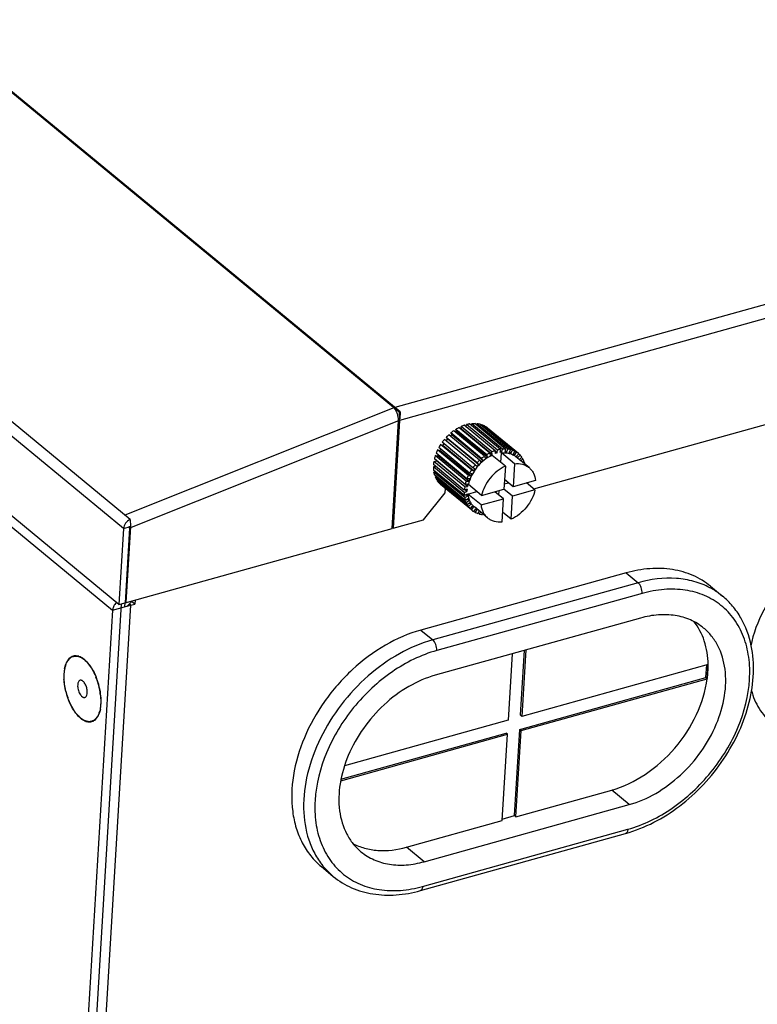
# Model space of a CAD drawing. Header units: millimetres. Extents: x 1117 to 38156, y -1945 to 7303.
# Tile 168 of 256: x 6287 to 6378, y 733 to 854. Entities that reach past the tile are written whole.
import ezdxf

# ---------------------------------------------------------------- set-up
doc = ezdxf.new("R2010")
doc.units = ezdxf.units.MM

msp = doc.modelspace()

# ---------------------------------------------------------------- linework, layer by layer
at = {"linetype": 'Continuous'}
for p, q in [((6333.855, 805.841), (6122.721, 979.94)), ((6333.975, 805.882), (6122.841, 979.981)), ((6300.844, 792.675), (6089.71, 966.773)), ((6300.034, 791.584), (6088.899, 965.683)), ((6299.474, 782.26), (6088.34, 956.359)), ((6089.343, 954.171), (6298.693, 781.544)), ((6500.184, 852.858), (6333.326, 806.417)), ((6500.771, 851.287), (6333.913, 804.845)), ((6350.377, 796.428), (6454.385, 825.377)), ((6333.206, 806.376), (6300.196, 793.21)), ((6333.792, 804.797), (6300.782, 791.63)), ((6332.999, 791.591), (6333.792, 804.797)), ((6333.913, 804.845), (6333.119, 791.625)), ((6333.903, 805.011), (6333.766, 805.125)), ((6333.913, 804.845), (6333.784, 804.951)), ((6333.855, 805.841), (6333.903, 805.011)), ((6333.975, 805.882), (6333.923, 805.018)), ((6344.599, 800.626), (6340.814, 803.747)), ((6340.906, 803.452), (6340.814, 803.747)), ((6344.973, 800.84), (6341.188, 803.96)), ((6345.247, 800.971), (6341.463, 804.092)), ((6341.497, 803.766), (6341.463, 804.092)), ((6345.281, 800.645), (6341.497, 803.766)), ((6345.63, 801.121), (6341.846, 804.242)), ((6342.101, 804.031), (6342.122, 804.326)), ((6345.907, 801.205), (6342.122, 804.326)), ((6346.288, 801.287), (6342.503, 804.408)), ((6342.724, 804.226), (6342.774, 804.441)), ((6346.559, 801.321), (6342.774, 804.441)), ((6346.925, 801.332), (6343.14, 804.452)), ((6343.34, 804.288), (6343.397, 804.435)), ((6347.182, 801.314), (6343.397, 804.435)), ((6347.523, 801.254), (6343.738, 804.375)), ((6343.926, 804.22), (6343.973, 804.306)), ((6347.758, 801.185), (6343.973, 804.306)), ((6348.063, 801.056), (6344.279, 804.177)), ((6344.46, 804.027), (6344.484, 804.06)), ((6348.269, 800.939), (6344.484, 804.06)), ((6348.492, 800.777), (6344.707, 803.897)), ((6343.197, 799.4), (6339.412, 802.521)), ((6343.415, 799.646), (6339.631, 802.767)), ((6339.827, 802.559), (6339.631, 802.767)), ((6343.612, 799.438), (6339.827, 802.559)), ((6343.737, 799.966), (6339.953, 803.087)), ((6343.982, 800.18), (6340.198, 803.301)), ((6340.344, 803.045), (6340.198, 803.301)), ((6344.129, 799.924), (6340.344, 803.045)), ((6344.336, 800.451), (6340.551, 803.571)), ((6344.691, 800.331), (6340.906, 803.452)), ((6338.567, 801.218), (6338.858, 801.148)), ((6342.351, 798.097), (6338.567, 801.218)), ((6342.499, 798.384), (6338.714, 801.505)), ((6338.945, 801.892), (6339.203, 801.762)), ((6342.73, 798.771), (6338.945, 801.892)), ((6342.916, 799.042), (6339.131, 802.162)), ((6342.988, 798.641), (6339.203, 801.762)), ((6345.882, 800.858), (6345.907, 801.205)), ((6346.288, 801.287), (6346.229, 800.933)), ((6346.476, 800.964), (6346.559, 801.321)), ((6346.925, 801.332), (6346.81, 800.974)), ((6347.044, 800.958), (6347.182, 801.314)), ((6347.523, 801.254), (6347.355, 800.903)), ((6347.568, 800.84), (6347.758, 801.185)), ((6341.959, 796.992), (6338.175, 800.113)), ((6338.287, 800.521), (6338.604, 800.512)), ((6342.072, 797.4), (6338.287, 800.521)), ((6342.177, 797.694), (6338.392, 800.815)), ((6342.388, 797.391), (6338.604, 800.512)), ((6342.643, 798.027), (6338.858, 801.148)), ((6343.737, 799.966), (6343.906, 799.729)), ((6344.129, 799.924), (6343.982, 800.18)), ((6344.336, 800.451), (6344.451, 800.171)), ((6344.691, 800.331), (6344.599, 800.626)), ((6344.973, 800.84), (6345.031, 800.525)), ((6345.281, 800.645), (6345.247, 800.971)), ((6346.889, 799.216), (6345.267, 800.554)), ((6345.63, 801.121), (6345.63, 800.782)), ((6345.882, 800.858), (6345.63, 801.066)), ((6346.476, 800.964), (6346.263, 801.139)), ((6346.329, 799.678), (6346.4, 800.869)), ((6348.022, 799.532), (6346.4, 800.869)), ((6347.044, 800.958), (6346.855, 801.113)), ((6347.568, 800.84), (6347.394, 800.984)), ((6348.063, 801.056), (6347.847, 800.723)), ((6348.034, 800.616), (6347.867, 800.754)), ((6348.034, 800.616), (6348.269, 800.939)), ((6349.796, 799.053), (6348.174, 800.391)), ((6348.53, 800.745), (6348.272, 800.439)), ((6348.427, 800.291), (6348.7, 800.582)), ((6348.53, 800.745), (6348.492, 800.777)), ((6348.7, 800.582), (6348.519, 800.731)), ((6348.908, 800.328), (6348.617, 800.06)), ((6348.767, 799.902), (6349.038, 800.126)), ((6349.038, 800.126), (6348.853, 800.278)), ((6338.059, 799.138), (6338.308, 799.222)), ((6341.843, 796.017), (6338.059, 799.138)), ((6341.854, 796.299), (6338.069, 799.42)), ((6341.863, 795.637), (6338.078, 798.758)), ((6338.116, 799.82), (6338.448, 799.874)), ((6341.901, 796.699), (6338.116, 799.82)), ((6342.233, 796.753), (6338.448, 799.874)), ((6342.73, 798.771), (6342.988, 798.641)), ((6343.157, 798.887), (6342.916, 799.042)), ((6343.197, 799.4), (6343.413, 799.214)), ((6343.612, 799.438), (6343.415, 799.646)), ((6346.889, 799.216), (6346.719, 796.393)), ((6348.022, 799.532), (6347.853, 796.708)), ((6349.187, 799.82), (6349.014, 799.698)), ((6349.272, 799.584), (6349.078, 799.743)), ((6349.204, 799.541), (6349.272, 799.584)), ((6338.116, 798.494), (6338.289, 798.584)), ((6341.901, 795.373), (6338.116, 798.494)), ((6341.986, 795.026), (6338.201, 798.147)), ((6338.287, 797.91), (6338.395, 797.987)), ((6342.071, 794.789), (6338.287, 797.91)), ((6342.22, 794.484), (6338.436, 797.604)), ((6342.483, 797.659), (6342.177, 797.694)), ((6342.351, 798.097), (6342.643, 798.027)), ((6342.777, 798.288), (6342.499, 798.384)), ((6347.853, 796.708), (6346.791, 797.584)), ((6338.565, 797.402), (6338.62, 797.452)), ((6342.35, 794.281), (6338.565, 797.402)), ((6342.558, 794.027), (6338.773, 797.148)), ((6338.943, 796.986), (6338.954, 796.999)), ((6342.728, 793.865), (6338.943, 796.986)), ((6339.512, 795.953), (6339.544, 796.49)), ((6342.189, 796.389), (6341.854, 796.299)), ((6341.901, 796.699), (6342.233, 796.753)), ((6342.286, 797.02), (6341.959, 796.992)), ((6342.072, 797.4), (6342.388, 797.391)), ((6343.976, 795.629), (6342.354, 796.967)), ((6343.976, 795.629), (6346.719, 796.393)), ((6347.783, 795.542), (6346.721, 796.417)), ((6346.758, 797.046), (6347.271, 797.188)), ((6350.596, 797.472), (6347.853, 796.708)), ((6350.526, 796.305), (6349.486, 797.163)), ((6336.837, 792.66), (6339.512, 795.953)), ((6341.843, 796.017), (6342.18, 796.131)), ((6342.198, 795.785), (6341.863, 795.637)), ((6341.901, 795.373), (6342.232, 795.545)), ((6342.18, 796.131), (6341.946, 796.324)), ((6342.31, 795.228), (6341.986, 795.026)), ((6342.232, 795.545), (6342.03, 795.711)), ((6342.388, 795.013), (6342.205, 795.163)), ((6342.284, 795.8), (6343.394, 796.109)), ((6343.906, 794.463), (6342.284, 795.8)), ((6343.906, 794.463), (6346.649, 795.226)), ((6346.649, 795.226), (6345.609, 796.084)), ((6346.089, 795.688), (6346.121, 796.226)), ((6346.48, 792.403), (6346.649, 795.226)), ((6347.613, 792.718), (6347.783, 795.542)), ((6350.526, 796.305), (6347.783, 795.542)), ((6342.071, 794.789), (6342.388, 795.013)), ((6342.523, 794.734), (6342.22, 794.484)), ((6342.35, 794.281), (6342.641, 794.55)), ((6342.641, 794.55), (6342.47, 794.691)), ((6342.831, 794.319), (6342.558, 794.027)), ((6342.728, 793.865), (6342.986, 794.171)), ((6342.986, 794.171), (6342.821, 794.307)), ((6343.224, 793.993), (6342.989, 793.67)), ((6344.706, 792.881), (6343.084, 794.219)), ((6342.728, 793.865), (6342.766, 793.833)), ((6343.195, 793.553), (6343.015, 793.701)), ((6343.195, 793.553), (6343.411, 793.887)), ((6343.671, 793.735), (6343.5, 793.424)), ((6343.735, 793.355), (6343.548, 793.51)), ((6343.735, 793.355), (6343.847, 793.589)), ((6344.107, 793.375), (6344.076, 793.296)), ((6347.613, 792.718), (6346.551, 793.594)), ((6300.034, 791.584), (6299.474, 782.26)), ((6300.034, 791.584), (6300.873, 791.818)), ((6300.782, 791.63), (6300.232, 782.471)), ((6300.232, 782.471), (6332.999, 791.591)), ((6300.873, 791.818), (6300.313, 782.494)), ((6300.844, 792.675), (6300.893, 791.845)), ((6333.119, 791.625), (6333.007, 791.718)), ((6333.119, 791.625), (6336.837, 792.66)), ((6361.713, 786.127), (6336.524, 779.117)), ((6361.713, 786.127), (6363.173, 784.924)), ((6363.173, 784.924), (6337.984, 777.913)), ((6372.085, 784.485), (6373.545, 783.281)), ((6363.662, 783.614), (6338.473, 776.603)), ((6299.731, 782.332), (6289.509, 612.121)), ((6295.957, 699.558), (6300.918, 782.163)), ((6298.693, 781.544), (6300.147, 781.949)), ((6299.474, 782.26), (6300.232, 782.471)), ((6300.18, 782.502), (6300.147, 781.949)), ((6300.918, 782.163), (6300.747, 782.304)), ((6300.918, 782.163), (6301.422, 782.303)), ((6301.422, 782.303), (6301.022, 782.633)), ((6301.452, 782.811), (6301.422, 782.303)), ((6298.693, 781.544), (6288.502, 611.84)), ((6363.48, 780.59), (6338.291, 773.579)), ((6336.524, 779.117), (6337.984, 777.913)), ((6347.738, 776.208), (6347.248, 768.049)), ((6348.765, 768.65), (6349.244, 776.627)), ((6349.417, 776.675), (6348.927, 768.516)), ((6371.775, 774.876), (6348.927, 768.516)), ((6371.509, 773.281), (6371.602, 774.827)), ((6371.672, 773.147), (6371.775, 774.876)), ((6296.726, 773.142), (6296.651, 773.327)), ((6348.661, 766.922), (6371.509, 773.281)), ((6348.823, 766.788), (6371.672, 773.147)), ((6371.672, 773.147), (6371.509, 773.281)), ((6297.119, 771.73), (6297.148, 771.547)), ((6348.927, 768.516), (6348.765, 768.65)), ((6347.248, 768.049), (6327.163, 762.459)), ((6326.692, 760.628), (6347.144, 766.321)), ((6326.717, 760.814), (6346.982, 766.455)), ((6346.508, 755.736), (6347.144, 766.321)), ((6347.144, 766.321), (6346.982, 766.455)), ((6348.026, 756.337), (6348.661, 766.922)), ((6348.188, 756.203), (6348.823, 766.788)), ((6348.823, 766.788), (6348.661, 766.922)), ((6348.188, 756.203), (6359.943, 759.475)), ((6362.105, 757.692), (6359.943, 759.475)), ((6336.916, 750.681), (6362.105, 757.692)), ((6334.754, 752.464), (6346.508, 755.736)), ((6346.519, 755.918), (6348.026, 756.337)), ((6348.188, 756.203), (6348.026, 756.337)), ((6336.462, 747.139), (6361.651, 754.15)), ((6336.735, 747.657), (6361.924, 754.667)), ((6336.916, 750.681), (6334.754, 752.464)), ((6324.311, 750.085), (6325.771, 748.881))]:
    msp.add_line(p, q, dxfattribs=at)
for centre, radius, start, end in [((6332.476, 805.639), 1.037, 42.86156, 45.27934), ((6332.083, 805.306), 1.552, 36.29402, 37.40797), ((6331.526, 804.789), 2.267, 6.33492, 8.48763), ((6332.143, 804.827), 1.649, 358.96046, 0.36307), ((6334.292, 804.747), 1.179, 105.61261, 111.79996), ((6333.976, 804.829), 0.196, 105.61261, 111.79996), ((6343.649, 799.218), 5.342, 117.42473, 122.04309), ((6343.291, 799.713), 4.432, 113.88276, 114.54818), ((6343.353, 799.826), 4.666, 108.84844, 113.90032), ((6343.143, 800.501), 3.959, 99.3026, 104.93772), ((6343.085, 801.659), 2.793, 76.48287, 83.596), ((6343.175, 801.991), 2.448, 63.22123, 70.99457), ((6343.244, 802.122), 2.3, 50.50001, 57.37708), ((6344.228, 798.46), 6.3, 139.85882, 144.00406), ((6344.168, 798.517), 6.217, 132.68815, 136.87046), ((6344.012, 798.638), 5.735, 136.86554, 139.79945), ((6343.862, 798.795), 5.517, 129.6158, 131.89986), ((6343.954, 798.763), 5.891, 125.2901, 129.61987), ((6343.589, 799.164), 5.058, 122.03316, 123.6199), ((6343.649, 798.778), 5.638, 154.34804, 158.8189), ((6344.053, 798.576), 6.09, 147.00483, 151.24892), ((6343.688, 798.831), 5.357, 152.35786, 154.37481), ((6343.967, 798.67), 5.679, 144.3492, 147.01784), ((6346.914, 797.445), 3.892, 99.25437, 104.98595), ((6346.969, 798.892), 2.425, 63.18395, 71.03185), ((6343.059, 798.981), 5.014, 162.11323, 166.95097), ((6343.192, 799.035), 4.821, 160.90112, 162.15736), ((6347.952, 795.396), 6.217, 132.68815, 136.87046), ((6347.711, 795.678), 5.846, 125.27343, 129.63654), ((6347.394, 796.011), 5.095, 122.03617, 125.28123), ((6347.403, 796.151), 5.281, 117.39787, 122.06995), ((6347.111, 796.515), 4.517, 113.89076, 117.4088), ((6347.113, 796.769), 4.597, 108.8107, 113.93806), ((6346.88, 797.116), 3.874, 104.92569, 108.82471), ((6346.753, 797.724), 3.252, 94.88818, 99.27058), ((6346.739, 798.251), 2.724, 83.58347, 88.51454), ((6346.8, 798.607), 2.362, 71.01156, 76.4156), ((6346.884, 798.818), 2.134, 57.38821, 63.17693), ((6347.029, 799.002), 2.3, 50.50001, 57.37708), ((6346.903, 798.85), 2.097, 43.38694, 49.24348), ((6346.812, 798.777), 2.214, 33.00282, 35.40147), ((6346.981, 798.96), 2.364, 35.39041, 43.35244), ((6346.752, 798.821), 2.632, 22.32504, 29.72887), ((6341.681, 799.131), 3.622, 179.90185, 185.91521), ((6342.368, 799.112), 4.31, 170.54473, 175.89857), ((6342.545, 799.196), 4.153, 170.44051, 170.60722), ((6347.865, 795.439), 6.121, 147.01579, 151.23796), ((6348.013, 795.339), 6.3, 139.85882, 144.00406), ((6347.755, 795.547), 5.683, 144.00351, 147.01714), ((6347.797, 795.517), 5.735, 136.86559, 139.8611), ((6347.658, 795.661), 5.534, 129.61859, 132.68614), ((6346.44, 798.706), 2.964, 14.66898, 17.2184), ((6340.69, 798.894), 2.597, 202.27611, 209.7778), ((6347.482, 795.636), 5.691, 154.36871, 158.79823), ((6347.067, 795.884), 4.915, 158.82333, 162.13893), ((6347.5, 795.696), 5.388, 151.24706, 154.36995), ((6340.492, 798.771), 2.364, 215.39041, 223.35244), ((6346.221, 795.983), 4.379, 170.58686, 175.85644), ((6346.907, 795.842), 5.079, 162.14442, 166.91978), ((6345.839, 796.127), 3.66, 175.90816, 179.94176), ((6346.48, 796.048), 4.305, 166.95789, 170.57835), ((6345.529, 796.014), 3.686, 179.95361, 185.86345), ((6345.243, 796.102), 3.062, 185.92736, 190.46981), ((6344.773, 795.991), 2.578, 197.21207, 202.30781), ((6344.506, 795.789), 2.632, 202.32504, 209.72887), ((6344.277, 795.65), 2.364, 215.39041, 223.35244), ((6344.47, 795.849), 2.243, 209.78258, 215.38275), ((6344.355, 795.759), 2.097, 223.38694, 229.24348), ((6344.374, 795.791), 2.134, 237.38821, 243.17693), ((6344.229, 795.608), 2.3, 230.50001, 237.37708), ((6344.289, 795.718), 2.425, 243.18395, 251.03185), ((6300.333, 781.303), 1.676, 136.57491, 140.91662), ((6300.327, 781.308), 1.668, 133.76524, 136.57811), ((6299.554, 783.588), 1.759, 320.90321, 329.77307), ((6294.158, 774.924), 1.063, 113.3341, 119.99932), ((6294.068, 774.479), 1.513, 70.92056, 72.68699), ((6294.715, 774.39), 1.841, 144.73947, 148.66148), ((6293.326, 773.241), 2.963, 48.79903, 52.18168), ((6292.154, 772.093), 4.606, 36.85105, 41.5455), ((6291.726, 771.764), 5.146, 36.28326, 36.92771), ((6291.412, 771.536), 5.534, 33.24751, 36.25543), ((6298.735, 773.418), 6.023, 176.63614, 181.16326), ((6297.729, 773.477), 5.016, 171.52899, 176.63642), ((6297.081, 773.57), 4.361, 168.99836, 171.47336), ((6290.73, 771.094), 6.347, 28.38156, 33.21422), ((6299.515, 773.427), 6.803, 181.10176, 182.94124), ((6293.547, 771.599), 3.541, 26.03404, 29.29464), ((6289.083, 770.27), 8.162, 18.40825, 21.99447), ((6289.055, 770.267), 8.216, 20.55125, 21.9717), ((6288.916, 770.215), 8.365, 18.48338, 20.55098), ((6288.829, 770.184), 8.43, 14.40578, 18.42341), ((6288.765, 770.166), 8.523, 12.29923, 18.47896), ((6288.949, 770.213), 8.307, 9.14259, 14.41725), ((6301.247, 773.64), 8.551, 193.22651, 194.64213), ((6301.126, 773.604), 8.425, 194.61532, 201.83932), ((6288.856, 770.185), 8.431, 11.85188, 12.30174), ((6288.95, 770.205), 8.335, 10.57087, 11.85366), ((6289.136, 770.239), 8.145, 9.16495, 10.57202), ((6289.462, 770.3), 7.787, 6.16199, 9.10777), ((6289.353, 770.274), 7.925, 8.02259, 9.16427), ((6289.804, 770.332), 7.471, 2.97917, 8.06488), ((6300.745, 773.456), 8.016, 201.86787, 203.59667), ((6292.256, 770.321), 5.016, 351.52899, 356.63642), ((6291.251, 770.38), 6.023, 356.63614, 1.16326), ((6290.471, 770.371), 6.803, 1.10176, 2.94124), ((6298.259, 772.034), 5.146, 216.28326, 216.92771), ((6297.831, 771.705), 4.606, 216.85105, 221.5455), ((6292.905, 770.228), 4.361, 348.99836, 351.47336), ((6296.659, 770.557), 2.963, 228.79903, 232.18168), ((6295.917, 769.319), 1.513, 250.92056, 252.68699), ((6295.827, 768.874), 1.063, 293.3341, 299.99932), ((6295.271, 769.408), 1.841, 324.73947, 328.66148)]:
    msp.add_arc(centre, radius, start, end, dxfattribs=at)
for points in [[(6333.316, 806.249), (6333.291, 806.282), (6333.265, 806.314), (6333.236, 806.345)], [(6333.792, 804.837), (6333.792, 804.905), (6333.787, 804.972), (6333.78, 805.039)], [(6333.913, 804.845), (6333.916, 804.901), (6333.917, 804.957), (6333.915, 805.012)], [(6300.893, 791.845), (6300.886, 791.842), (6300.874, 791.831), (6300.88, 791.825)], [(6298.793, 781.962), (6298.738, 781.83), (6298.702, 781.687), (6298.693, 781.544)], [(6299.032, 782.359), (6298.935, 782.239), (6298.853, 782.105), (6298.793, 781.962)], [(6300.147, 781.949), (6300.243, 781.975), (6300.337, 782.015), (6300.425, 782.063)], [(6300.425, 782.063), (6300.614, 782.166), (6300.783, 782.312), (6300.919, 782.479)], [(6294.563, 775.908), (6294.649, 775.878), (6294.733, 775.841), (6294.813, 775.798)], [(6294.813, 775.798), (6294.929, 775.736), (6295.039, 775.663), (6295.143, 775.582)], [(6295.278, 775.471), (6295.393, 775.37), (6295.5, 775.262), (6295.602, 775.148)], [(6296.314, 774.111), (6296.449, 773.862), (6296.569, 773.604), (6296.675, 773.341)], [(6294.707, 768.327), (6294.593, 768.428), (6294.485, 768.536), (6294.384, 768.65)], [(6295.172, 768), (6295.056, 768.062), (6294.946, 768.135), (6294.842, 768.216)], [(6295.423, 767.89), (6295.336, 767.919), (6295.253, 767.957), (6295.172, 768)]]:
    msp.add_open_spline(points, degree=3, dxfattribs=at)
for points, knots in [([(6333.597, 805.744), (6333.578, 805.79), (6333.505, 805.957), (6333.414, 806.117), (6333.334, 806.225)], [0, 0, 0, 0, 0.2677932, 1, 1, 1, 1]), ([(6333.769, 805.123), (6333.761, 805.176), (6333.722, 805.387), (6333.658, 805.594), (6333.597, 805.744)], [0, 0, 0, 0, 0.2461147, 1, 1, 1, 1]), ([(6342.774, 804.441), (6342.805, 804.444), (6342.927, 804.453), (6343.049, 804.455), (6343.14, 804.452)], [0, 0, 0, 0, 0.2532956, 1, 1, 1, 1]), ([(6346.925, 801.332), (6346.895, 801.332), (6346.773, 801.334), (6346.65, 801.328), (6346.559, 801.321)], [0, 0, 0, 0, 0.2468166, 1, 1, 1, 1]), ([(6347.523, 801.254), (6347.495, 801.261), (6347.382, 801.286), (6347.268, 801.304), (6347.182, 801.314)], [0, 0, 0, 0, 0.24729, 1, 1, 1, 1]), ([(6345.267, 800.554), (6344.912, 800.394), (6344.227, 799.969), (6343.367, 799.116), (6342.71, 798.101), (6342.436, 797.345), (6342.354, 796.967)], [0, 0, 0, 0, 0.2448687, 0.5007565, 0.7562414, 1, 1, 1, 1]), ([(6346.4, 800.869), (6346.723, 800.903), (6347.214, 800.876), (6347.803, 800.652), (6348.059, 800.486), (6348.174, 800.391)], [0, 0, 0, 0, 0.5182084, 0.7618182, 1, 1, 1, 1]), ([(6346.889, 799.216), (6346.534, 799.056), (6345.85, 798.631), (6344.989, 797.778), (6344.332, 796.763), (6344.058, 796.008), (6343.976, 795.629)], [0, 0, 0, 0, 0.2448687, 0.5007565, 0.7562414, 1, 1, 1, 1]), ([(6348.022, 799.532), (6348.345, 799.565), (6348.836, 799.539), (6349.426, 799.315), (6349.681, 799.148), (6349.796, 799.053)], [0, 0, 0, 0, 0.5182084, 0.7618182, 1, 1, 1, 1]), ([(6349.796, 799.053), (6349.907, 798.962), (6350.113, 798.751), (6350.438, 798.239), (6350.562, 797.782), (6350.596, 797.472)], [0, 0, 0, 0, 0.2388412, 0.4827811, 1, 1, 1, 1]), ([(6338.201, 798.147), (6338.193, 798.175), (6338.159, 798.289), (6338.132, 798.406), (6338.116, 798.494)], [0, 0, 0, 0, 0.2469403, 1, 1, 1, 1]), ([(6341.901, 795.373), (6341.906, 795.344), (6341.93, 795.227), (6341.96, 795.111), (6341.986, 795.026)], [0, 0, 0, 0, 0.253201, 1, 1, 1, 1]), ([(6342.284, 795.8), (6342.318, 795.49), (6342.442, 795.033), (6342.767, 794.521), (6342.973, 794.31), (6343.084, 794.219)], [0, 0, 0, 0, 0.5172189, 0.7611588, 1, 1, 1, 1]), ([(6350.526, 796.305), (6350.444, 795.926), (6350.17, 795.171), (6349.513, 794.156), (6348.652, 793.303), (6347.968, 792.878), (6347.613, 792.718)], [0, 0, 0, 0, 0.2437586, 0.4992435, 0.7551313, 1, 1, 1, 1]), ([(6343.906, 794.463), (6343.94, 794.152), (6344.064, 793.696), (6344.389, 793.183), (6344.595, 792.973), (6344.706, 792.881)], [0, 0, 0, 0, 0.5172189, 0.7611588, 1, 1, 1, 1]), ([(6343.735, 793.355), (6343.763, 793.349), (6343.876, 793.323), (6343.99, 793.305), (6344.076, 793.296)], [0, 0, 0, 0, 0.2472901, 1, 1, 1, 1]), ([(6344.706, 792.881), (6344.821, 792.786), (6345.077, 792.62), (6345.666, 792.396), (6346.157, 792.369), (6346.48, 792.403)], [0, 0, 0, 0, 0.2381818, 0.4817916, 1, 1, 1, 1]), ([(6300.844, 792.675), (6300.624, 792.587), (6300.243, 792.273), (6300.047, 791.816), (6300.034, 791.584)], [0, 0, 0, 0, 0.5060872, 1, 1, 1, 1]), ([(6300.782, 791.63), (6300.782, 791.65), (6300.782, 791.731), (6300.777, 791.811), (6300.77, 791.872)], [0, 0, 0, 0, 0.2410498, 1, 1, 1, 1]), ([(6389.227, 790.599), (6387.774, 790.195), (6384.899, 788.833), (6381.256, 785.695), (6378.453, 781.726), (6377.316, 778.687), (6377.003, 777.16)], [0, 0, 0, 0, 0.2385749, 0.4944571, 0.7533556, 1, 1, 1, 1]), ([(6372.085, 784.484), (6371.435, 785.02), (6369.949, 785.928), (6367.38, 786.654), (6364.568, 786.743), (6362.668, 786.393), (6361.713, 786.127)], [0, 0, 0, 0, 0.231936, 0.4722139, 0.7271446, 1, 1, 1, 1]), ([(6371.991, 784.314), (6371.371, 784.64), (6370.025, 785.164), (6367.041, 785.651), (6364.692, 785.347), (6363.173, 784.924)], [0, 0, 0, 0, 0.2329163, 0.4756572, 1, 1, 1, 1]), ([(6363.662, 783.614), (6363.677, 783.864), (6363.605, 784.245), (6363.398, 784.677), (6363.253, 784.858), (6363.173, 784.924)], [0, 0, 0, 0, 0.5242804, 0.7826184, 1, 1, 1, 1]), ([(6373.545, 783.281), (6373.185, 783.578), (6372.673, 783.937), (6372.129, 784.241), (6371.991, 784.314)], [0, 0, 0, 0, 0.7487093, 1, 1, 1, 1]), ([(6361.924, 754.667), (6363.862, 755.207), (6366.69, 756.613), (6369.949, 759.238), (6372.909, 762.405), (6375.676, 766.947), (6376.971, 771.959), (6376.858, 775.756), (6376.232, 778.287), (6375.073, 780.477), (6373.42, 782.23), (6371.344, 783.46), (6368.943, 784.118), (6366.322, 784.189), (6364.551, 783.861), (6363.662, 783.614)], [0, 0, 0, 0, 0.1333595, 0.2044875, 0.2768911, 0.4197707, 0.5523862, 0.6131436, 0.6699751, 0.7236486, 0.7755882, 0.8276292, 0.8815825, 0.9388059, 1, 1, 1, 1]), ([(6377.069, 777.18), (6376.826, 778.375), (6376.2, 780.114), (6374.829, 782.082), (6373.993, 782.911), (6373.545, 783.281)], [0, 0, 0, 0, 0.5103111, 0.7566346, 1, 1, 1, 1]), ([(6300.471, 782.089), (6300.511, 782.092), (6300.661, 782.106), (6300.81, 782.133), (6300.918, 782.163)], [0, 0, 0, 0, 0.2601172, 1, 1, 1, 1]), ([(6371.223, 779.363), (6370.737, 779.763), (6369.628, 780.441), (6367.71, 780.983), (6365.611, 781.049), (6364.193, 780.788), (6363.48, 780.59)], [0, 0, 0, 0, 0.2319359, 0.472215, 0.7271439, 1, 1, 1, 1]), ([(6371.775, 774.876), (6371.762, 775.858), (6371.488, 777.755), (6370.592, 779.468), (6370.025, 780.17)], [0, 0, 0, 0, 0.5210546, 1, 1, 1, 1]), ([(6336.524, 779.117), (6335.007, 778.694), (6331.986, 777.37), (6327.968, 774.359), (6324.577, 770.484), (6322.088, 766.057), (6320.702, 761.429), (6320.575, 757.6), (6321.16, 754.831), (6321.904, 752.99), (6322.947, 751.379), (6323.832, 750.48), (6324.311, 750.085)], [0, 0, 0, 0, 0.1273614, 0.2633683, 0.4030778, 0.540709, 0.6709444, 0.7902654, 0.8457632, 0.8987591, 0.9498825, 1, 1, 1, 1]), ([(6362.105, 757.692), (6363.238, 758.007), (6365.493, 758.995), (6368.492, 761.243), (6371.024, 764.136), (6372.882, 767.44), (6373.915, 770.897), (6374.031, 774.239), (6373.298, 776.766), (6372.241, 778.397), (6371.58, 779.069), (6371.223, 779.363)], [0, 0, 0, 0, 0.127415, 0.2634778, 0.4032451, 0.5409332, 0.6712224, 0.7905927, 0.898717, 0.9498617, 1, 1, 1, 1]), ([(6337.984, 777.913), (6336.564, 777.518), (6333.733, 776.307), (6329.918, 773.57), (6326.623, 770.04), (6324.085, 765.969), (6322.485, 761.641), (6321.942, 757.358), (6322.446, 753.99), (6323.432, 751.671), (6324.1, 750.658), (6324.471, 750.197)], [0, 0, 0, 0, 0.1254349, 0.259116, 0.3968668, 0.5336935, 0.6647825, 0.7865077, 0.897493, 0.9495896, 1, 1, 1, 1]), ([(6338.473, 776.603), (6338.488, 776.853), (6338.416, 777.235), (6338.21, 777.666), (6338.064, 777.847), (6337.984, 777.913)], [0, 0, 0, 0, 0.5242804, 0.7826184, 1, 1, 1, 1]), ([(6361.651, 754.15), (6364.033, 754.813), (6367.48, 756.65), (6371.277, 760.09), (6373.754, 763.194), (6375.666, 766.611), (6376.924, 770.184), (6377.457, 773.745), (6377.293, 776.082), (6377.069, 777.18)], [0, 0, 0, 0, 0.2472298, 0.3786865, 0.5113763, 0.642214, 0.7684066, 0.8879349, 1, 1, 1, 1]), ([(6293.378, 770.365), (6293.263, 770.638), (6293.063, 771.2), (6292.855, 772.061), (6292.743, 772.914), (6292.732, 773.721), (6292.824, 774.446), (6292.988, 774.977), (6293.174, 775.326), (6293.329, 775.538), (6293.505, 775.707), (6293.638, 775.792), (6293.706, 775.825)], [0, 0, 0, 0, 0.152013, 0.3049828, 0.4535045, 0.5925468, 0.7179478, 0.8270547, 0.8754084, 0.9199027, 0.9611297, 1, 1, 1, 1]), ([(6293.211, 775.452), (6293.241, 775.494), (6293.358, 775.645), (6293.506, 775.774), (6293.627, 775.844)], [0, 0, 0, 0, 0.2667059, 1, 1, 1, 1]), ([(6293.706, 775.825), (6293.813, 775.878), (6294.053, 775.947), (6294.441, 775.914), (6294.838, 775.754), (6295.085, 775.582), (6295.208, 775.481)], [0, 0, 0, 0, 0.2196507, 0.449228, 0.7060533, 1, 1, 1, 1]), ([(6293.737, 775.899), (6293.915, 775.976), (6294.195, 776.005), (6294.451, 775.944), (6294.519, 775.923)], [0, 0, 0, 0, 0.7328478, 1, 1, 1, 1]), ([(6338.473, 776.603), (6336.535, 776.063), (6333.706, 774.658), (6330.448, 772.033), (6327.487, 768.865), (6324.721, 764.323), (6323.426, 759.311), (6323.538, 755.514), (6324.165, 752.984), (6325.324, 750.793), (6326.977, 749.04), (6329.053, 747.81), (6331.454, 747.152), (6334.075, 747.082), (6335.845, 747.409), (6336.735, 747.657)], [0, 0, 0, 0, 0.1333595, 0.2044875, 0.2768911, 0.4197707, 0.5523862, 0.6131436, 0.6699751, 0.7236486, 0.7755882, 0.8276292, 0.8815825, 0.9388059, 1, 1, 1, 1]), ([(6292.8, 774.402), (6292.818, 774.492), (6292.893, 774.819), (6293.015, 775.139), (6293.142, 775.347)], [0, 0, 0, 0, 0.274246, 1, 1, 1, 1]), ([(6295.208, 775.481), (6295.391, 775.329), (6295.745, 774.959), (6296.032, 774.538), (6296.17, 774.306)], [0, 0, 0, 0, 0.4676498, 1, 1, 1, 1]), ([(6371.672, 773.147), (6371.691, 773.293), (6371.756, 773.867), (6371.781, 774.445), (6371.775, 774.876)], [0, 0, 0, 0, 0.2546763, 1, 1, 1, 1]), ([(6296.17, 774.306), (6296.215, 774.23), (6296.394, 773.913), (6296.548, 773.583), (6296.651, 773.327)], [0, 0, 0, 0, 0.2423574, 1, 1, 1, 1]), ([(6338.291, 773.579), (6337.159, 773.263), (6334.904, 772.275), (6331.904, 770.027), (6329.373, 767.135), (6327.515, 763.83), (6326.482, 760.373), (6326.366, 757.031), (6327.099, 754.505), (6328.156, 752.873), (6328.817, 752.202), (6329.174, 751.907)], [0, 0, 0, 0, 0.127415, 0.2634778, 0.4032451, 0.5409332, 0.6712224, 0.7905927, 0.898717, 0.9498617, 1, 1, 1, 1]), ([(6292.923, 771.683), (6292.841, 772.029), (6292.762, 772.495), (6292.726, 772.963), (6292.72, 773.078)], [0, 0, 0, 0, 0.7567456, 1, 1, 1, 1]), ([(6294.403, 772.385), (6294.398, 772.294), (6294.404, 772.106), (6294.454, 771.823), (6294.541, 771.545), (6294.66, 771.292), (6294.802, 771.082), (6294.939, 770.947), (6295.052, 770.877), (6295.132, 770.847), (6295.211, 770.836), (6295.261, 770.842), (6295.285, 770.849)], [0, 0, 0, 0, 0.1396173, 0.2895043, 0.4414734, 0.587041, 0.7185915, 0.8307072, 0.8790135, 0.9225367, 0.9623135, 1, 1, 1, 1]), ([(6294.7, 772.949), (6294.658, 772.937), (6294.574, 772.888), (6294.484, 772.759), (6294.425, 772.586), (6294.408, 772.455), (6294.403, 772.385)], [0, 0, 0, 0, 0.1937782, 0.4173511, 0.6857351, 1, 1, 1, 1]), ([(6294.875, 772.942), (6294.846, 772.951), (6294.787, 772.963), (6294.728, 772.957), (6294.7, 772.949)], [0, 0, 0, 0, 0.5175945, 1, 1, 1, 1]), ([(6295.582, 771.413), (6295.587, 771.49), (6295.584, 771.65), (6295.537, 771.974), (6295.435, 772.29), (6295.285, 772.57), (6295.159, 772.741), (6295.025, 772.869), (6294.924, 772.926), (6294.875, 772.942)], [0, 0, 0, 0, 0.1305218, 0.2702129, 0.554215, 0.6874447, 0.80792, 0.9123318, 1, 1, 1, 1]), ([(6359.943, 759.475), (6361.399, 759.881), (6364.275, 761.277), (6367.856, 764.502), (6370.507, 768.551), (6371.472, 771.627), (6371.672, 773.147)], [0, 0, 0, 0, 0.2400382, 0.4976618, 0.7565719, 1, 1, 1, 1]), ([(6295.426, 770.94), (6295.475, 770.996), (6295.551, 771.152), (6295.576, 771.319), (6295.582, 771.413)], [0, 0, 0, 0, 0.4423554, 1, 1, 1, 1]), ([(6297.204, 771.136), (6297.21, 771.077), (6297.232, 770.848), (6297.243, 770.617), (6297.244, 770.446)], [0, 0, 0, 0, 0.2552184, 1, 1, 1, 1]), ([(6377.075, 771.728), (6377.29, 770.937), (6377.918, 769.434), (6378.99, 768.199), (6379.593, 767.701)], [0, 0, 0, 0, 0.51187, 1, 1, 1, 1]), ([(6294.778, 768.317), (6294.638, 768.433), (6294.365, 768.703), (6293.998, 769.182), (6293.662, 769.743), (6293.468, 770.151), (6293.378, 770.365)], [0, 0, 0, 0, 0.2171247, 0.4588307, 0.7215042, 1, 1, 1, 1]), ([(6294.111, 768.989), (6294.043, 769.081), (6293.771, 769.479), (6293.546, 769.909), (6293.399, 770.247)], [0, 0, 0, 0, 0.2366664, 1, 1, 1, 1]), ([(6297.244, 770.446), (6297.246, 770.195), (6297.221, 769.72), (6297.088, 769.064), (6296.864, 768.525), (6296.594, 768.179), (6296.341, 767.997), (6296.141, 767.909), (6295.927, 767.866), (6295.621, 767.869), (6295.212, 768.001), (6294.922, 768.198), (6294.778, 768.317)], [0, 0, 0, 0, 0.1708292, 0.3228126, 0.4539167, 0.565613, 0.6162595, 0.6650198, 0.7135036, 0.7633595, 0.872322, 1, 1, 1, 1]), ([(6295.285, 770.849), (6295.311, 770.856), (6295.364, 770.88), (6295.406, 770.918), (6295.426, 770.94)], [0, 0, 0, 0, 0.4835135, 1, 1, 1, 1]), ([(6297.186, 769.396), (6297.168, 769.306), (6297.093, 768.979), (6296.97, 768.659), (6296.843, 768.451)], [0, 0, 0, 0, 0.274246, 1, 1, 1, 1]), ([(6296.248, 767.899), (6296.071, 767.822), (6295.79, 767.793), (6295.534, 767.854), (6295.467, 767.875)], [0, 0, 0, 0, 0.7328478, 1, 1, 1, 1]), ([(6296.774, 768.346), (6296.745, 768.304), (6296.628, 768.153), (6296.48, 768.024), (6296.359, 767.954)], [0, 0, 0, 0, 0.2667059, 1, 1, 1, 1]), ([(6361.924, 754.667), (6361.92, 754.603), (6361.904, 754.483), (6361.85, 754.324), (6361.767, 754.206), (6361.69, 754.161), (6361.651, 754.15)], [0, 0, 0, 0, 0.3142262, 0.5826682, 0.8062133, 1, 1, 1, 1]), ([(6328.134, 752.94), (6328.598, 752.691), (6329.607, 752.293), (6331.847, 751.92), (6333.612, 752.147), (6334.754, 752.464)], [0, 0, 0, 0, 0.2328752, 0.4755629, 1, 1, 1, 1]), ([(6329.174, 751.907), (6329.659, 751.507), (6330.769, 750.83), (6332.686, 750.288), (6334.786, 750.222), (6336.204, 750.483), (6336.916, 750.681)], [0, 0, 0, 0, 0.2319359, 0.472215, 0.7271439, 1, 1, 1, 1]), ([(6324.471, 750.197), (6324.569, 750.076), (6324.968, 749.605), (6325.414, 749.175), (6325.771, 748.881)], [0, 0, 0, 0, 0.251269, 1, 1, 1, 1]), ([(6325.771, 748.881), (6326.452, 748.319), (6328.001, 747.371), (6330.665, 746.612), (6333.552, 746.515), (6335.493, 746.869), (6336.462, 747.139)], [0, 0, 0, 0, 0.2355687, 0.4776, 0.7313586, 1, 1, 1, 1]), ([(6336.735, 747.657), (6336.731, 747.592), (6336.715, 747.472), (6336.661, 747.314), (6336.578, 747.195), (6336.501, 747.15), (6336.462, 747.139)], [0, 0, 0, 0, 0.3142262, 0.5826682, 0.8062133, 1, 1, 1, 1])]:
    msp.add_open_spline(points, degree=3, knots=knots, dxfattribs=at)

doc.saveas('drawing.dxf')
